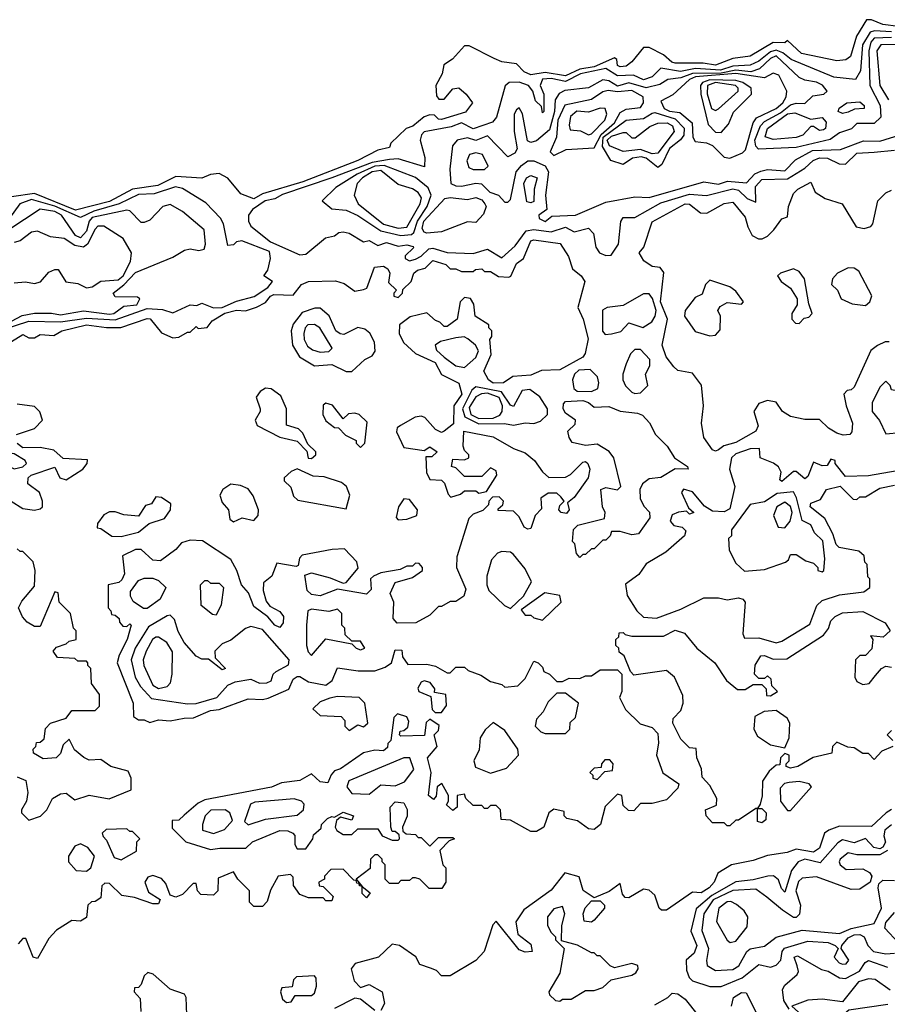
# Model space of a CAD drawing. Extents: x 2889633 to 3052318, y 540750 to 918690.
# Tile 57 of 256: x 3021134 to 3024140, y 565132 to 568542. Entities that reach past the tile are written whole.
import ezdxf

# ---------------------------------------------------------------- set-up
doc = ezdxf.new("R2010")
doc.units = 0

msp = doc.modelspace()

# ---------------------------------------------------------------- linework, layer by layer
at = {"layer": '0CON02XD'}
for points in [[(3024178.9, 568518.9), (3024125, 568526), (3024085, 568542.5), (3024068.3, 568541.7), (3024034.1, 568485.9), (3024013.3, 568415), (3023996.4, 568403.6), (3023965, 568400), (3023842.5, 568425), (3023795, 568470), (3023785, 568462.5), (3023745, 568463.8), (3023665, 568416.7), (3023605, 568408), (3023545, 568384.5), (3023501.7, 568391.7), (3023405, 568391.4), (3023393.3, 568395), (3023365, 568421.2), (3023315, 568446.7), (3023295, 568446.7), (3023255, 568396.7), (3023235, 568382), (3023215, 568378.8), (3023205, 568383.8), (3023202.5, 568405), (3023195, 568410), (3023125, 568379.7), (3023075, 568371.5), (3023025, 568348.2), (3022955, 568360), (3022905, 568351.9), (3022881.4, 568361.4), (3022855, 568390), (3022805, 568396.7), (3022778.3, 568408.3), (3022691.7, 568451.7), (3022675, 568452.5), (3022633.9, 568406.1), (3022603.9, 568386.1), (3022597.5, 568355), (3022576, 568315), (3022578.3, 568278.3), (3022586.7, 568266.7), (3022605, 568266.7), (3022635, 568302.5), (3022655, 568306.2), (3022681.2, 568285), (3022702.5, 568255), (3022678.3, 568221.7), (3022595, 568196.7), (3022585, 568197.5), (3022571.7, 568211.7), (3022555, 568213.3), (3022535, 568206.2), (3022496.1, 568173.9), (3022472.5, 568165), (3022420, 568115), (3022415, 568100), (3022375, 568090), (3022305, 568054.2), (3022115, 567980.5), (3021975, 567939.4), (3021945, 567922.5), (3021899.7, 567939.6), (3021855, 567994), (3021825, 568010), (3021795, 568005.8), (3021765, 567993.3), (3021675, 567999.2), (3021612.4, 567967.6), (3021524.4, 567955.6), (3021445, 567912.2), (3021327.6, 567882.4), (3021185, 567940), (3021105, 567928.8)], [(3024155, 568500.5), (3024095.6, 568504.4), (3024081.1, 568498.9), (3024054.4, 568455), (3024048, 568365), (3024030, 568335), (3023955, 568343.8), (3023806.7, 568405), (3023778.2, 568428.2), (3023755, 568437.3), (3023735, 568431.5), (3023695, 568399.4), (3023665.5, 568384.5), (3023605, 568381.2), (3023562.7, 568367.3), (3023476.2, 568373.8), (3023423.6, 568363.6), (3023355.9, 568374.1), (3023325, 568344), (3023295, 568334.2), (3023260.8, 568350.8), (3023205, 568347.5), (3023165, 568373.8), (3023076.7, 568355), (3023025, 568328.9), (3022975, 568339.2), (3022945, 568336), (3022937.5, 568315), (3022950, 568285), (3022950, 568225), (3022945, 568220), (3022941.7, 568241.7), (3022921.7, 568261.7), (3022912.5, 568295), (3022897.5, 568315), (3022865, 568326.2), (3022830, 568325), (3022816.1, 568313.9), (3022786.2, 568205), (3022772.3, 568187.7), (3022705, 568164), (3022664.3, 568185.7), (3022628.6, 568171.4), (3022535, 568153.8), (3022525.8, 568144.2), (3022521.4, 568125), (3022538, 568065), (3022536.7, 568033.3), (3022445, 568060), (3022415, 568058.1), (3022355, 568047.8), (3022215, 567994.3), (3022045, 567937.1), (3022018.1, 567921.9), (3021984.5, 567915.5), (3021940, 567885), (3021926.7, 567865), (3021926.7, 567845), (3021935, 567827.5), (3022003.3, 567773.3), (3022105, 567727.5), (3022125, 567730), (3022193, 567787), (3022225, 567793.3), (3022240, 567805), (3022255, 567807.5), (3022275, 567803.3), (3022325, 567772.5), (3022345, 567777.5), (3022375, 567760), (3022405, 567771.2), (3022445, 567757.5), (3022475, 567762.5), (3022497, 567757), (3022498.3, 567751.7), (3022470, 567725), (3022470, 567715), (3022485, 567707.5), (3022505, 567713.3)], [(3024155, 568480.5), (3024095, 568478.6), (3024083.1, 568465), (3024076.9, 568435), (3024080, 568315), (3024116, 568245), (3024117.5, 568205), (3024095, 568183.3), (3024035, 568182.5), (3024016.1, 568163.9), (3023975, 568150), (3023942.3, 568127.7), (3023825, 568100), (3023694.2, 568094.2), (3023684.4, 568104.4), (3023681.1, 568125), (3023701.4, 568175), (3023715, 568190), (3023769.7, 568220.3), (3023805, 568247.1), (3023825, 568253.8), (3023855, 568252.5), (3023881.7, 568278.3), (3023920, 568285), (3023932.5, 568295), (3023915.8, 568315.8), (3023895, 568326.2), (3023855, 568332.5), (3023835, 568342.5), (3023755, 568416.9), (3023735, 568408.6), (3023697.5, 568372.5), (3023667.6, 568362.4), (3023615, 568368), (3023565, 568356.8), (3023465, 568356.2), (3023425, 568340.6), (3023380, 568335), (3023351.7, 568318.3), (3023305, 568306.9), (3023245, 568324.3), (3023205, 568312.2), (3023175, 568330.8), (3023155, 568334.2), (3023105, 568306.7), (3023022.7, 568297.3), (3023003, 568287), (3022989.2, 568265), (3022986.9, 568225), (3022969.7, 568160.4), (3022925, 568123.3), (3022905, 568117.5), (3022893, 568123), (3022876.4, 568216.4), (3022865, 568237.5), (3022855, 568230), (3022847.5, 568215), (3022847.5, 568155), (3022857.5, 568095), (3022849.3, 568080.7), (3022825, 568067.5), (3022755, 568140), (3022715, 568124), (3022685, 568133.8), (3022650, 568125), (3022633.9, 568106.1), (3022623.8, 568025), (3022627.5, 567975), (3022645, 567966.7), (3022665, 567966.2), (3022715, 567976.2), (3022733.9, 567973.9), (3022762.5, 567945), (3022792.5, 567935), (3022815, 567910), (3022825, 567910), (3022835, 567920), (3022854.2, 568015.8), (3022872.3, 568037.7), (3022895, 568053.3), (3022915, 568054), (3022955, 568036), (3022966, 568015), (3022956.2, 567935), (3022960, 567885), (3022932.5, 567865), (3022933.6, 567853.6), (3022955, 567843.8)], [(3024305, 568457.5), (3024117.5, 568455), (3024104.3, 568435), (3024114.2, 568315), (3024144, 568265)], [(3023595, 568062.5), (3023638.9, 568081.1), (3023648.7, 568091.3), (3023675.8, 568185), (3023687.1, 568202.9), (3023755, 568234.4), (3023778.6, 568255), (3023790, 568275), (3023792, 568295), (3023765, 568350), (3023745, 568357.5), (3023715, 568340.8), (3023615, 568355.9), (3023475.3, 568344.7), (3023454.3, 568335), (3023397.3, 568282.7), (3023355, 568260), (3023366.7, 568235), (3023385, 568225.8), (3023421.2, 568221.2), (3023463.8, 568185), (3023466.2, 568135), (3023475, 568120), (3023514, 568116), (3023535, 568106.7), (3023575, 568065.8), (3023595, 568062.5)], [(3023565, 568152), (3023589.7, 568180.3), (3023607.7, 568222.3), (3023670, 568285), (3023668, 568305), (3023640, 568325), (3023615, 568331.8), (3023525.8, 568334.2), (3023500, 568325), (3023493.1, 568315), (3023494.4, 568285), (3023519.6, 568179.6), (3023545, 568152.5), (3023565, 568152)], [(3023545, 568227.5), (3023555, 568233.3), (3023623.8, 568295), (3023623.8, 568305), (3023614.3, 568314.3), (3023545.4, 568324.6), (3023517.1, 568315), (3023515.6, 568285.6), (3023531.2, 568235), (3023545, 568227.5)], [(3022985, 568072.5), (3023027.5, 568092.5), (3023125, 568098.8), (3023148.9, 568145), (3023195.3, 568184.7), (3023215, 568221.2), (3023235, 568232), (3023285, 568238.8), (3023296, 568255), (3023294, 568275), (3023255, 568296.9), (3023205, 568292.7), (3023172.7, 568297.3), (3023155, 568292.5), (3023115, 568265.6), (3023023.1, 568246.9), (3022998.9, 568195), (3022994.3, 568135), (3022972.5, 568085), (3022985, 568072.5)], [(3023985, 568217.5), (3023970, 568225), (3023973.6, 568236.4), (3024000, 568255), (3024045, 568257.5), (3024060, 568245), (3024060, 568235), (3024027, 568233), (3024005, 568222.5), (3023985, 568217.5)], [(3023105, 568144.2), (3023115, 568147.5), (3023161.9, 568195), (3023168.6, 568215), (3023162.5, 568235), (3023145, 568235.7), (3023105, 568222.2), (3023065, 568225.4), (3023042.7, 568207.3), (3023037.5, 568177.5), (3023040.8, 568160.8), (3023077, 568157), (3023105, 568144.2)], [(3023345, 568030), (3023305, 568063.1), (3023287.8, 568067.8), (3023257.4, 568062.6), (3023225, 568041.2), (3023182.5, 568055), (3023153.1, 568103.1), (3023156.2, 568135), (3023235, 568194), (3023295, 568200), (3023325, 568218.8), (3023335, 568221.2), (3023405, 568198.9), (3023436.4, 568166.4), (3023435, 568142.5), (3023424.2, 568125.8), (3023385, 568095.8), (3023359.4, 568040.6), (3023345, 568030)], [(3023745, 568128), (3023716.7, 568136.7), (3023725, 568166), (3023795, 568216.9), (3023820.3, 568220.4), (3023875, 568197.5), (3023915, 568203.3), (3023928, 568188), (3023926.2, 568165), (3023919.5, 568160.5), (3023905, 568158.8), (3023885, 568172.5), (3023875, 568172.5), (3023847.8, 568142.2), (3023825, 568134.4), (3023745, 568128)], [(3023325, 568078), (3023285, 568092.5), (3023225, 568086), (3023178, 568105), (3023169.4, 568125), (3023185, 568138.9), (3023225, 568152), (3023235, 568151.2), (3023255, 568133.8), (3023266.4, 568133.6), (3023317, 568173), (3023345, 568184.2), (3023377.5, 568185), (3023396, 568175), (3023402, 568155), (3023345, 568080), (3023325, 568078)], [(3022955, 567843.8), (3022978.3, 567861.7), (3023060, 567865), (3023165, 567910), (3023265, 567928.8), (3023315, 567926.2), (3023505, 567981.2), (3023555, 567972.2), (3023587.1, 567982.9), (3023652.9, 567977.1), (3023681.8, 568008.2), (3023701.7, 568018.3), (3023725, 568024), (3023785, 568019.2), (3023822.5, 568057.5), (3023880.7, 568089.3), (3023977.7, 568092.3), (3024057.7, 568122.3), (3024115, 568122), (3024185, 568143.8)], [(3022505, 567713.3), (3022525, 567723.3), (3022551.2, 567748.8), (3022565, 567751.2), (3022615, 567736.2), (3022705, 567732), (3022755, 567747.5), (3022805, 567717.5), (3022850.9, 567759.1), (3022888.7, 567811.3), (3022915, 567815.6), (3022975, 567807.5), (3023025, 567823.3), (3023055, 567807.5), (3023105, 567820), (3023121.7, 567801.7), (3023130, 567755), (3023142.5, 567735), (3023165, 567726.2), (3023183.3, 567726.7), (3023208.8, 567765), (3023217, 567843), (3023225, 567857.5), (3023265, 567856.7), (3023355, 567907.5), (3023455, 567938.6), (3023513.6, 567933.6), (3023605, 567957.1), (3023625, 567952), (3023655, 567923.3), (3023685, 567910), (3023684, 567965), (3023705, 567989.2), (3023795, 567990.8), (3023855, 568028), (3023883.8, 568055), (3023905, 568064.2), (3023932.7, 568062.7), (3023973, 568043), (3023995, 568042.5), (3024035, 568080), (3024095, 568083.8), (3024165, 568090)], [(3022745, 568023.3), (3022756.7, 568035), (3022737.5, 568075), (3022715, 568081.2), (3022692.5, 568075), (3022683.6, 568053.6), (3022690.7, 568030.7), (3022705, 568023.8), (3022745, 568023.3)], [(3022455, 567794.4), (3022491.4, 567798.6), (3022500, 567805), (3022512.5, 567845), (3022545.6, 567895), (3022560, 567935), (3022549.7, 567959.6), (3022505, 567996), (3022396.9, 568036.9), (3022365, 568034.6), (3022302.9, 568007.1), (3022229.3, 567960.7), (3022182.5, 567915), (3022215, 567887.5), (3022265, 567882.5), (3022305, 567863.8), (3022385, 567810.8), (3022455, 567794.4)], [(3022445, 567820), (3022475, 567824.3), (3022522, 567905), (3022525.8, 567925), (3022515, 567943.3), (3022495, 567956.2), (3022445, 567972), (3022385, 568020), (3022355, 568015.4), (3022321.2, 567995), (3022303.8, 567975), (3022293.3, 567935), (3022306.7, 567905), (3022395, 567834.3), (3022445, 567820)], [(3022905, 567907.5), (3022891.7, 567911.7), (3022881.2, 567975), (3022890, 567995), (3022905, 568003.3), (3022926.7, 567995), (3022916.2, 567955), (3022915, 567912.5), (3022905, 567907.5)], [(3023555, 567052.5), (3023545, 567047.5), (3023535, 567052.5), (3023504, 567095), (3023496.7, 567145), (3023503.3, 567205), (3023496.1, 567276.1), (3023465, 567317.5), (3023415, 567326.7), (3023400.5, 567340.5), (3023374.1, 567374.1), (3023360, 567415), (3023378.8, 567505), (3023354.4, 567565.6), (3023366.4, 567666.4), (3023353.6, 567683.6), (3023325, 567687.5), (3023297, 567707), (3023280, 567735), (3023296.7, 567755), (3023325, 567842.5), (3023440, 567905), (3023455, 567903.3), (3023493, 567873), (3023515, 567872.5), (3023575, 567906.2), (3023605, 567910), (3023648.3, 567858.3), (3023656.7, 567825), (3023672.5, 567795), (3023693.6, 567783.6), (3023706.4, 567783.6), (3023725, 567792.5), (3023747.5, 567815), (3023775, 567852.5), (3023795, 567860), (3023797.5, 567895), (3023815, 567940), (3023830, 567955), (3023875, 567980), (3023890, 567945), (3023925, 567923.3), (3023984.1, 567904.1), (3024032.5, 567825), (3024060.7, 567819.3), (3024083.6, 567826.4), (3024090, 567835), (3024107.5, 567915), (3024135, 567942.5), (3024155, 567952.5)], [(3021019.2, 567450.8), (3021165, 567497.8), (3021275, 567495.5), (3021365, 567509.1), (3021465, 567502.2), (3021575, 567542.2), (3021628.1, 567538.1), (3021665, 567526.7), (3021725, 567554.2), (3021747.7, 567552.3), (3021765, 567560), (3021805, 567544), (3021835, 567545.6), (3021885, 567567.5), (3021946.8, 567583.2), (3021993.3, 567615), (3022010, 567635), (3021980, 567655), (3021993.3, 567675), (3022003.3, 567715), (3022000, 567740), (3021903, 567777), (3021885, 567772.5), (3021875, 567762.5), (3021855, 567760), (3021840, 567835), (3021830, 567855), (3021778.3, 567908.3), (3021697.7, 567957.7), (3021673.8, 567963.8), (3021600.3, 567939.6), (3021545, 567936.7), (3021478, 567905), (3021390.5, 567879.5), (3021345, 567857.5), (3021255, 567896.5), (3021175, 567919.5), (3021133.8, 567905), (3021098, 567855)], [(3022545, 567803.3), (3022535, 567806.7), (3022528.8, 567818.8), (3022534.4, 567845), (3022607, 567923), (3022625, 567927.1), (3022685, 567920), (3022715, 567926.2), (3022735, 567918), (3022746.2, 567905), (3022750, 567895), (3022741.2, 567868.8), (3022715, 567840), (3022685, 567842), (3022595, 567808), (3022545, 567803.3)], [(3021105, 567498.6), (3021142.7, 567517.3), (3021185, 567526.2), (3021243.6, 567526.4), (3021275, 567520), (3021355, 567534.2), (3021445, 567521.9), (3021460, 567525), (3021495, 567550), (3021540, 567555), (3021550, 567575), (3021541.7, 567581.7), (3021465, 567582.5), (3021457.5, 567595), (3021495, 567623.8), (3021535, 567666.2), (3021665, 567720), (3021705, 567743.8), (3021725, 567748.8), (3021755, 567743.3), (3021773, 567747), (3021777.5, 567765), (3021772.5, 567815), (3021698.3, 567878.3), (3021655, 567902.5), (3021630, 567895), (3021585, 567847.5), (3021565, 567840), (3021555, 567840), (3021515, 567880), (3021505, 567882.5), (3021385, 567856.9), (3021374.4, 567845), (3021365, 567810), (3021345, 567786.7), (3021326.7, 567795), (3021278.8, 567865), (3021255, 567877.5), (3021205, 567886), (3021095.7, 567814.3)], [(3021115, 567631.2), (3021153.9, 567633.9), (3021185, 567628.8), (3021205.9, 567634.1), (3021235, 567667.5), (3021255, 567677.5), (3021266.7, 567676.7), (3021293.9, 567633.9), (3021335, 567628.8), (3021365, 567613.3), (3021385, 567616.7), (3021415, 567636.7), (3021475, 567641.4), (3021492.5, 567655), (3021518, 567705), (3021521.2, 567735), (3021492.5, 567785), (3021425, 567826.7), (3021405, 567826.7), (3021395, 567816.7), (3021369.2, 567765), (3021355, 567754.2), (3021325, 567760), (3021287.5, 567785), (3021240.7, 567790.7), (3021195, 567810), (3021175, 567806.7), (3021135, 567776.7), (3021115, 567771.2)], [(3021065, 567403.3), (3021145, 567452.5), (3021165, 567440), (3021185, 567440), (3021205, 567452.5), (3021251.7, 567448.3), (3021280, 567465), (3021365, 567485.7), (3021435, 567475.8), (3021484.1, 567475.9), (3021575, 567507.5), (3021586.4, 567506.4), (3021625, 567457.5), (3021665, 567440), (3021685, 567442.5), (3021715, 567460), (3021725, 567460), (3021745, 567480), (3021752.5, 567472.5), (3021783.6, 567476.4), (3021800.9, 567499.1), (3021844.5, 567525.5), (3021885, 567535.7), (3021916.1, 567533.9), (3021953.9, 567546.1), (3021985, 567563.3), (3022003.3, 567585), (3022015, 567590), (3022081.7, 567588.3), (3022110, 567625), (3022135, 567635.8), (3022227.7, 567637.7), (3022258.3, 567628.3), (3022295, 567602.5), (3022325, 567607.5), (3022337, 567613), (3022363.3, 567685), (3022395, 567688.8), (3022409.5, 567679.5), (3022416.7, 567665), (3022411.7, 567631.7), (3022440, 567605), (3022430, 567595), (3022430, 567585), (3022445, 567580), (3022460, 567595), (3022461.7, 567608.3), (3022490, 567635), (3022500, 567665), (3022512.5, 567675), (3022538.3, 567681.7), (3022565, 567708.8), (3022610, 567695), (3022625, 567680), (3022645, 567680), (3022665, 567670), (3022705, 567670), (3022713, 567677), (3022735, 567680), (3022745, 567670), (3022765, 567670), (3022793, 567653), (3022829.3, 567650.7), (3022836.2, 567653.8), (3022855, 567697.5), (3022880, 567715), (3022905, 567776.7), (3022915, 567780), (3023006.8, 567766.8), (3023035, 567722.5), (3023049.5, 567679.5), (3023080, 567655), (3023092.5, 567635), (3023067.5, 567545), (3023086.2, 567505), (3023103.6, 567436.4), (3023093.9, 567386.1), (3023085, 567373.3), (3023005, 567330), (3022942.4, 567327.6), (3022905, 567311.2), (3022843, 567307), (3022810, 567285), (3022775, 567282.9), (3022758.8, 567295), (3022742.5, 567325), (3022767.7, 567382.3), (3022762.5, 567435), (3022770, 567445), (3022770, 567465), (3022760, 567475), (3022760, 567485), (3022712.5, 567515), (3022707, 567557), (3022696.4, 567576.4)], [(3023835, 567490), (3023851.7, 567508.3), (3023868.3, 567511.7), (3023880, 567525), (3023868.3, 567558.3), (3023853.8, 567645), (3023835, 567670), (3023815, 567680), (3023770, 567665), (3023760, 567655), (3023772.5, 567635), (3023805, 567612.5), (3023827.5, 567575), (3023827.5, 567555), (3023810, 567525), (3023810, 567505), (3023821.7, 567491.7), (3023835, 567490)], [(3024065, 567552.5), (3024080, 567565), (3024086.4, 567586.4), (3024041.7, 567671.7), (3024025, 567681.2), (3024005, 567683.3), (3023967.5, 567665), (3023950, 567645), (3023947.5, 567625), (3023967.5, 567605), (3023980, 567575), (3024018.3, 567558.3), (3024065, 567552.5)], [(3023525, 567447.5), (3023545, 567450), (3023561.7, 567468.3), (3023562.5, 567515), (3023552.5, 567535), (3023560.7, 567549.3), (3023585, 567562.5), (3023635, 567557.5), (3023642.5, 567565), (3023615, 567602.5), (3023595, 567616.7), (3023525, 567640), (3023510, 567625), (3023498.3, 567591.7), (3023475, 567580), (3023440, 567535), (3023437.5, 567515), (3023475, 567462.5), (3023525, 567447.5)], [(3022696.4, 567576.4), (3022675, 567580), (3022660, 567565), (3022650, 567505), (3022615, 567480), (3022605, 567480), (3022590, 567495), (3022575, 567500), (3022545, 567526.7), (3022486.4, 567513.6), (3022450, 567485), (3022449.2, 567455), (3022464.3, 567424.3), (3022505, 567386.2), (3022573.3, 567355), (3022595, 567313.3), (3022655, 567283.3), (3022665.8, 567245), (3022638, 567205), (3022637.5, 567142.5), (3022605, 567117.5), (3022595, 567112.5), (3022575, 567122.5), (3022537.5, 567165), (3022525, 567168.8), (3022504.1, 567165.9), (3022453, 567137), (3022441.7, 567128.3), (3022440, 567115), (3022465, 567060), (3022535, 567050), (3022555, 567062.5), (3022580, 567045), (3022561.7, 567028.3), (3022541.7, 567028.3), (3022543.6, 566973.6), (3022555, 566950), (3022595, 566947.5), (3022606.4, 566936.4), (3022618.3, 566898.3), (3022628.3, 566888.3), (3022661.7, 566898.3), (3022675, 566910), (3022715, 566910), (3022725, 566902.5), (3022751.7, 566908.3), (3022787.5, 566965), (3022785, 566980), (3022765, 566990), (3022735, 566960), (3022675, 566960), (3022645, 566990), (3022630, 566995), (3022635, 567020), (3022675, 567017.5), (3022690, 567025), (3022690, 567035), (3022675, 567050), (3022670, 567065), (3022672.5, 567117.5), (3022775, 567097.5), (3022845, 567056.7), (3022885, 567042.5), (3022917.5, 567015), (3022945, 566976.7), (3022967, 566957), (3023025, 566957.5), (3023043, 566967), (3023085, 567010), (3023095, 567012.5), (3023102.5, 567005), (3023110, 566985), (3023103.3, 566955), (3023055, 566887.5), (3023031.7, 566868.3), (3023037.5, 566845), (3023028.3, 566831.7), (3023010, 566835), (3023002.5, 566845), (3023005, 566860), (3023020, 566875), (3023009.3, 566889.3), (3022995, 566902.5), (3022965, 566902.5), (3022940, 566885), (3022941.7, 566848.3), (3022920, 566825), (3022905, 566780), (3022895, 566777.5), (3022882.5, 566785), (3022865, 566820), (3022845, 566840), (3022791.7, 566841.7), (3022791.7, 566848.3), (3022808.3, 566861.7), (3022810, 566875), (3022795, 566890), (3022771.7, 566888.3), (3022760, 566875), (3022758.3, 566861.7), (3022738.3, 566841.7), (3022705, 566830), (3022690, 566815), (3022648.3, 566681.7), (3022647.5, 566645), (3022679.3, 566569.3), (3022672.5, 566545), (3022645, 566527.5), (3022625, 566527.5), (3022595, 566510), (3022585, 566510), (3022555, 566480), (3022507, 566453), (3022441.7, 566451.7), (3022428.3, 566468.3), (3022430, 566525), (3022417.5, 566555), (3022435, 566592.5), (3022495, 566610), (3022530, 566635), (3022530, 566645), (3022518.3, 566658.3), (3022505, 566660), (3022495, 566650), (3022475, 566650), (3022451.7, 566638.3), (3022385, 566626.7), (3022360, 566615), (3022350, 566605), (3022351.7, 566568.3), (3022335, 566552.5), (3022235, 566570), (3022175, 566546.2), (3022145, 566551.2), (3022130, 566565), (3022121.7, 566618.3), (3022145, 566626.7), (3022209.2, 566609.2), (3022255, 566590), (3022265, 566592.5), (3022307, 566643), (3022302.5, 566665), (3022259.3, 566709.3), (3022217, 566707), (3022113, 566687), (3022103, 566677), (3022098.3, 566651.7), (3022091.7, 566648.3), (3022025, 566660), (3022007.5, 566615), (3021978.3, 566591.7), (3021977.5, 566565), (3021988.3, 566528.3), (3022000.7, 566510.7), (3022035, 566492.5), (3022047.5, 566475), (3022046.4, 566453.6), (3022035, 566437.5), (3022017.5, 566445), (3021993.9, 566473.9), (3021945, 566510), (3021927, 566557), (3021902.5, 566585), (3021886.7, 566635), (3021865, 566672.5), (3021767, 566737), (3021725, 566740), (3021695, 566730), (3021675, 566706.7), (3021621.7, 566668.3), (3021595, 566670), (3021555, 566707.5), (3021535, 566707.5), (3021490, 566685), (3021497, 566623), (3021488.3, 566601.7), (3021477.5, 566592.5), (3021440, 566585), (3021440, 566505), (3021450, 566495), (3021451.7, 566481.7), (3021465, 566480), (3021478.3, 566468.3), (3021480, 566455), (3021491.7, 566441.7), (3021505, 566440), (3021515, 566450), (3021520, 566445), (3021506.7, 566395), (3021478.3, 566341.7), (3021471.2, 566315), (3021526.7, 566175), (3021528.3, 566128.3), (3021545, 566117.5), (3021565, 566117.5), (3021585, 566107.5), (3021615, 566116.7), (3021655, 566113.3), (3021703.3, 566123.3), (3021736.4, 566123.6), (3021795, 566150), (3021825, 566152.5), (3021925, 566190), (3021975, 566187.5), (3021995, 566192.5), (3022066.1, 566223.9), (3022081.7, 566258.3), (3022095, 566266.7), (3022105, 566266.7), (3022135, 566248.8), (3022195, 566237.5), (3022216.1, 566253.9), (3022235, 566297.5), (3022307, 566287), (3022365, 566286.7), (3022400.7, 566299.3), (3022422.5, 566315), (3022435, 566360), (3022458.3, 566358.3), (3022460, 566335), (3022478.3, 566308.3), (3022545, 566310), (3022575, 566302.5), (3022615, 566280), (3022625, 566280), (3022645, 566300), (3022675, 566300), (3022688.3, 566288.3), (3022731.7, 566271.7), (3022765, 566250), (3022805, 566240), (3022815, 566230), (3022860, 566235), (3022885, 566260), (3022915, 566320), (3022930, 566315), (3022945, 566300), (3022950, 566285), (3022970, 566275), (3022995, 566250), (3023015, 566250), (3023038.3, 566261.7), (3023075, 566260), (3023095, 566270), (3023115, 566270), (3023145, 566290), (3023205, 566290), (3023220, 566275), (3023220, 566215), (3023212.5, 566195), (3023233, 566153), (3023283.6, 566103.6), (3023325, 566090), (3023345, 566070), (3023347, 566037), (3023340, 565995), (3023363, 565933), (3023417.5, 565895), (3023415, 565880), (3023375, 565840), (3023325, 565827.5), (3023285, 565827.5), (3023261.7, 565801.7), (3023243, 565803), (3023225, 565820), (3023220, 565855), (3023205, 565860), (3023163, 565817), (3023146.7, 565755), (3023125, 565737.5), (3023105, 565740), (3023067, 565767), (3023030, 565775), (3023020, 565785), (3023020, 565800), (3022985, 565807.5), (3022967.5, 565795), (3022950, 565745), (3022925, 565730), (3022905, 565730), (3022835, 565770), (3022801.7, 565771.7), (3022800, 565805), (3022785, 565820), (3022765, 565820), (3022755, 565810), (3022745, 565810), (3022735, 565820), (3022705, 565820), (3022680, 565845), (3022675, 565860), (3022650, 565855), (3022650, 565815), (3022635, 565802.5), (3022613, 565823), (3022620, 565835), (3022620, 565855), (3022597, 565897), (3022580, 565885), (3022577, 565853), (3022568.3, 565841.7), (3022550, 565855), (3022560, 565935), (3022547.5, 565985), (3022580, 566025), (3022570, 566065), (3022585, 566080), (3022587, 566097), (3022555, 566120), (3022542.5, 566107.5), (3022537, 566063), (3022455, 566060), (3022450, 566065), (3022451.7, 566078.3), (3022465, 566080), (3022478.3, 566091.7), (3022481.7, 566111.7), (3022475, 566127.5), (3022442.5, 566137.5), (3022430, 566125), (3022420, 566045), (3022410, 566035), (3022408.3, 566021.7), (3022395, 566010), (3022365, 566012.5), (3022325, 566002.5), (3022245, 565947.5), (3022225, 565940), (3022213, 565927), (3022201.7, 565898.3), (3022175, 565902.5), (3022145, 565930), (3022105, 565907.5), (3022040.7, 565899.3), (3022006.1, 565883.9), (3021775, 565840), (3021751.7, 565828.3), (3021703.3, 565786.7), (3021685, 565770), (3021661.7, 565768.3), (3021661.7, 565741.7), (3021710, 565695), (3021795, 565667.5), (3021827, 565673), (3021917, 565673), (3021940, 565695), (3022035, 565733.3), (3022063, 565733), (3022080, 565725), (3022087, 565717), (3022087.5, 565685), (3022095, 565670), (3022125, 565670), (3022150, 565705), (3022151.7, 565718.3), (3022178.3, 565741.7), (3022180, 565755), (3022200, 565775), (3022215, 565782.5), (3022225, 565780), (3022255, 565796.7), (3022290, 565785), (3022285, 565770), (3022245, 565780), (3022231.7, 565768.3), (3022227.5, 565745), (3022233.3, 565733.3), (3022255, 565720), (3022285, 565720), (3022305, 565740), (3022375, 565740), (3022390, 565715), (3022425, 565700), (3022445, 565700), (3022450, 565705), (3022448.3, 565718.3), (3022435, 565730), (3022425, 565730), (3022420, 565745), (3022417.5, 565815), (3022435, 565832.5), (3022465, 565830), (3022476.4, 565806.4), (3022477, 565783), (3022460, 565745), (3022461.7, 565731.7), (3022472.5, 565722.5), (3022505, 565720), (3022515, 565710), (3022525, 565710), (3022555, 565680), (3022585, 565710), (3022635, 565710), (3022640, 565705), (3022621.7, 565698.3), (3022590, 565665), (3022600, 565615), (3022610, 565605), (3022610, 565555), (3022597, 565533), (3022553, 565533), (3022520, 565565), (3022505, 565570), (3022495, 565570), (3022485, 565560), (3022455, 565560), (3022445, 565550), (3022415, 565550), (3022400, 565565), (3022400, 565615), (3022390, 565625), (3022390, 565635), (3022375, 565650), (3022365, 565650), (3022350, 565635), (3022348.3, 565601.7), (3022300, 565565), (3022320, 565540), (3022348.3, 565518.3), (3022335, 565500), (3022320, 565515), (3022320, 565540), (3022311.7, 565541.7), (3022310, 565550), (3022301.7, 565551.7), (3022300, 565560), (3022291.7, 565561.7), (3022255, 565600), (3022211.7, 565598.3), (3022190, 565575), (3022190, 565565), (3022170, 565555), (3022171.7, 565541.7), (3022185, 565540), (3022220, 565505), (3022215, 565490), (3022195, 565490), (3022185, 565500), (3022135, 565500), (3022105, 565512.5), (3022083, 565543), (3022081.7, 565571.7), (3022071.7, 565581.7), (3022030, 565575), (3022003, 565527), (3021991.7, 565488.3), (3021975, 565470), (3021945, 565470), (3021930, 565485), (3021930, 565525), (3021890, 565565), (3021875, 565590), (3021821.7, 565568.3), (3021820, 565525), (3021805, 565510), (3021761.7, 565511.7), (3021750, 565525), (3021745, 565550), (3021735, 565550), (3021698.3, 565511.7), (3021675, 565502.5), (3021655, 565510), (3021640.7, 565550.7), (3021625, 565567.5), (3021595, 565577.5), (3021577.5, 565572.5), (3021567.5, 565555), (3021580.7, 565520.7), (3021620, 565495), (3021615, 565480), (3021595, 565480), (3021531.7, 565501.7), (3021488.3, 565508.3), (3021445, 565550), (3021428.3, 565551.7), (3021418.3, 565541.7), (3021415, 565500), (3021395, 565487.5), (3021383, 565487), (3021370, 565475), (3021365, 565432.5), (3021345, 565420), (3021315, 565422.5), (3021261.7, 565388.3), (3021235, 565360), (3021195, 565290), (3021180, 565295), (3021155, 565360), (3021145, 565360), (3021128.3, 565341.7)], [(3023162.5, 567452.5), (3023185, 567453.8), (3023217.5, 567462.5), (3023245, 567492.5), (3023293.6, 567476.4), (3023323.9, 567496.1), (3023336.2, 567515), (3023339.4, 567535), (3023326.6, 567576.6), (3023315, 567593.3), (3023295, 567593.3), (3023225, 567552), (3023170, 567545), (3023153.6, 567536.4), (3023153, 567463), (3023162.5, 567452.5)], [(3022285, 567323.3), (3022330, 567365), (3022355, 567377.5), (3022365.9, 567394.1), (3022363.8, 567425), (3022346.9, 567456.9), (3022330, 567470), (3022305, 567476.2), (3022257.5, 567452.5), (3022244.1, 567454.1), (3022228.8, 567465), (3022206.1, 567516.1), (3022175, 567543.3), (3022157, 567543), (3022112.3, 567527.7), (3022081.7, 567488.3), (3022074, 567465), (3022078.8, 567415), (3022103.3, 567375), (3022155, 567343.3), (3022215, 567348), (3022265, 567324), (3022285, 567323.3)], [(3022175, 567391.2), (3022205, 567393.3), (3022216.7, 567405), (3022173.3, 567475), (3022155, 567486.7), (3022132.5, 567485), (3022123.3, 567475), (3022118.8, 567455), (3022120, 567435), (3022131.2, 567411.2), (3022148.3, 567398.3), (3022175, 567391.2)], [(3022675, 567337.5), (3022715, 567372.5), (3022723.3, 567395), (3022713.3, 567415), (3022687.3, 567437.3), (3022673.6, 567443.6), (3022645, 567440.8), (3022592.2, 567427.8), (3022573.3, 567415), (3022577.7, 567397.7), (3022605, 567373.8), (3022645, 567343.8), (3022675, 567337.5)], [(3023265, 567247.5), (3023285, 567250), (3023310, 567275), (3023302.5, 567315), (3023317, 567343), (3023317.5, 567365), (3023285, 567400), (3023265, 567400), (3023250, 567385), (3023235, 567350), (3023223.3, 567315), (3023223.3, 567295), (3023233.6, 567273.6), (3023255, 567252.5), (3023265, 567247.5)], [(3024147, 567427), (3024133, 567427), (3024106.7, 567413.3), (3024083, 567397), (3024025, 567270), (3024015, 567260), (3024001.7, 567258.3), (3023990, 567245), (3023997.5, 567205), (3024020, 567145), (3024017.5, 567115), (3024010, 567105), (3023987, 567103), (3023965, 567110), (3023937, 567127), (3023905, 567157.5), (3023855, 567157.5), (3023805, 567167.5), (3023777.5, 567185), (3023755, 567217.5), (3023725, 567223.3), (3023695, 567212.5), (3023677.5, 567185), (3023692.5, 567135), (3023685, 567117.5), (3023615, 567078), (3023574.2, 567065.8), (3023555, 567052.5)], [(3023115, 567254), (3023136.7, 567265), (3023141.2, 567285), (3023136.2, 567305), (3023110.5, 567330.5), (3023071.7, 567328.3), (3023056.7, 567315), (3023050, 567295), (3023053.8, 567265), (3023066, 567256), (3023115, 567254)], [(3022145, 567022.5), (3022160, 567035), (3022160, 567045), (3022131.7, 567071.7), (3022115, 567110), (3022100, 567125), (3022058.3, 567138.3), (3022058, 567195), (3022039.1, 567239.1), (3022005, 567264.3), (3021985, 567265.8), (3021966.7, 567255), (3021953.8, 567235), (3021967.5, 567195), (3021967.5, 567185), (3021950, 567155), (3021957, 567137), (3022035, 567096.7), (3022095, 567082.5), (3022128.3, 567048.3), (3022133.6, 567023.6), (3022145, 567022.5)], [(3022845, 567138), (3022885, 567146), (3022915, 567144), (3022938.3, 567151.7), (3022962.5, 567175), (3022963.3, 567195), (3022936.4, 567236.4), (3022901.7, 567261.7), (3022875, 567257.5), (3022845, 567202.5), (3022835, 567207.5), (3022803, 567253), (3022715, 567271.2), (3022700.9, 567259.1), (3022668.1, 567195), (3022676.4, 567166.4), (3022725, 567142.2), (3022814.1, 567144.1), (3022845, 567138)], [(3024135, 567107.5), (3024185, 567112.5), (3024245, 567130), (3024275, 567130), (3024298.3, 567141.7), (3024311.7, 567158.3), (3024310, 567195), (3024297.5, 567225), (3024286.1, 567236.1), (3024155, 567260), (3024150, 567275), (3024135, 567290), (3024115, 567270), (3024087.5, 567215), (3024087.5, 567185), (3024113.6, 567153.6), (3024135, 567107.5)], [(3022725, 567160.9), (3022775, 567162.7), (3022797.3, 567172.7), (3022805.7, 567185), (3022806.7, 567205), (3022795, 567234.2), (3022755, 567248.2), (3022733.8, 567246.2), (3022713.9, 567236.1), (3022691.4, 567198.6), (3022697.1, 567175), (3022725, 567160.9)], [(3023075, 566680), (3023063, 566693), (3023057, 566727), (3023050, 566735), (3023053, 566777), (3023068.3, 566791.7), (3023160, 566815), (3023162.5, 566835), (3023153.3, 566855), (3023147.5, 566915), (3023165, 566922.5), (3023205, 566913.3), (3023216.7, 566925), (3023192.5, 567025), (3023176.4, 567046.4), (3023135, 567072.5), (3023095, 567067.5), (3023048.3, 567078.3), (3023037.5, 567095), (3023033, 567117), (3023058.3, 567141.7), (3023060, 567155), (3023025, 567180), (3023017.5, 567195), (3023018.3, 567211.7), (3023025, 567220), (3023085, 567223.3), (3023105, 567216.7), (3023125, 567200), (3023175, 567202.5), (3023215, 567186.7), (3023275, 567180), (3023292.3, 567172.3), (3023315.8, 567145.8), (3023337.5, 567105), (3023377.5, 567065), (3023402.5, 567025), (3023447.5, 566995), (3023450, 566985), (3023405, 566986.7), (3023355, 566956.7), (3023315, 566952.5), (3023292.5, 566935), (3023283.3, 566915), (3023283.6, 566883.6), (3023297, 566857), (3023316.7, 566836.7), (3023317, 566817), (3023278.3, 566761.7), (3023255, 566757.5), (3023215, 566770), (3023185, 566770), (3023180, 566755), (3023165, 566740), (3023155, 566740), (3023125, 566710), (3023115, 566710), (3023095, 566690), (3023085, 566690), (3023075, 566680)], [(3021122.5, 567105), (3021185, 567126.2), (3021212.5, 567155), (3021203.6, 567183.6), (3021185, 567202.5), (3021125, 567211.2)], [(3022315, 567060), (3022330, 567075), (3022338.3, 567148.3), (3022310, 567175), (3022295, 567180), (3022273, 567177), (3022255, 567160), (3022217.3, 567207.3), (3022195, 567213.8), (3022185, 567206.7), (3022184, 567175), (3022195, 567152.5), (3022225, 567130), (3022238.3, 567128.3), (3022263, 567103), (3022300, 567085), (3022300, 567075), (3022315, 567060)], [(3021185, 566843.8), (3021205, 566847.5), (3021212.5, 566855), (3021213.3, 566875), (3021202.5, 566905), (3021162.5, 566935), (3021163.3, 566955), (3021173.3, 566965), (3021255, 566992.5), (3021273.3, 566955), (3021295, 566948.8), (3021352.5, 566985), (3021367.5, 567005), (3021368.3, 567018.3), (3021285, 567022.5), (3021251.7, 567051.7), (3021205, 567060), (3021145, 567058.8), (3021125, 567073.8)], [(3024175, 566980), (3024075, 566962.5), (3023995, 566960), (3023960, 567005), (3023960, 567015), (3023945, 567020), (3023931.7, 566998.3), (3023915, 566997.5), (3023885, 567010), (3023865, 566960), (3023855, 566952.5), (3023825, 566977.5), (3023815, 566977.5), (3023775, 566942.5), (3023768.3, 566948.3), (3023772.5, 566975), (3023763, 566993), (3023746.2, 567006.2), (3023700, 567025), (3023697, 567057), (3023665, 567056.2), (3023615, 567038.8), (3023600, 567025), (3023593.8, 566985), (3023612.5, 566925), (3023595, 566847.5), (3023575, 566837.5), (3023535, 566840), (3023507, 566857), (3023465, 566906.7), (3023433.6, 566916.4), (3023427.5, 566905), (3023451.7, 566851.7), (3023470, 566835), (3023455, 566830), (3023445, 566840), (3023417, 566837), (3023395, 566826.7), (3023387.5, 566805), (3023400.7, 566790.7), (3023430, 566785), (3023441.7, 566771.7), (3023437.5, 566755), (3023372.3, 566697.7), (3023305, 566657.5), (3023279.3, 566620.7), (3023233, 566587), (3023238.3, 566548.3), (3023272.5, 566495), (3023295, 566473.3), (3023340.7, 566469.3), (3023425, 566500), (3023505, 566540), (3023555, 566540), (3023585, 566532.5), (3023625, 566540), (3023640, 566535), (3023647.5, 566525), (3023640, 566415), (3023645, 566400), (3023695, 566401.2), (3023755, 566383.8)], [(3021115, 566986.2), (3021145, 566993.8), (3021157.5, 567005), (3021152.5, 567015), (3021115, 567038), (3021087, 567043), (3021072.5, 567035), (3021073.3, 567015), (3021095, 566996.2), (3021115, 566986.2)], [(3022265, 566847.5), (3022278, 566895), (3022265.7, 566925.7), (3022249.5, 566939.5), (3022189.3, 566959.3), (3022150.7, 566960.7), (3022095, 566986.7), (3022075, 566977.5), (3022050, 566955), (3022050, 566945), (3022073.6, 566923.6), (3022082.5, 566892.5), (3022097.5, 566877.5), (3022265, 566847.5)], [(3021875, 566802.5), (3021905, 566816.7), (3021945, 566807.5), (3021960, 566825), (3021961.2, 566845), (3021942.7, 566892.7), (3021925, 566917.5), (3021899.3, 566929.3), (3021865, 566933.3), (3021837.5, 566915), (3021827.5, 566895), (3021835, 566870), (3021857.5, 566845), (3021861.7, 566811.7), (3021875, 566802.5)], [(3023755, 566383.8), (3023775, 566390), (3023871.7, 566448.3), (3023896.4, 566513.6), (3023915, 566530), (3023975, 566550), (3024059.3, 566560.7), (3024080, 566575), (3024080, 566605), (3024073, 566613), (3024070, 566655), (3024063, 566663), (3024060, 566685), (3024041.7, 566701.7), (3023973.6, 566713.6), (3023963.3, 566725), (3023951.7, 566761.7), (3023923.3, 566815), (3023872.5, 566855), (3023875, 566867.5), (3023909.3, 566880.7), (3023930, 566915), (3023977, 566927), (3024021.7, 566881.7), (3024035, 566880), (3024045, 566890), (3024065, 566890), (3024115, 566920), (3024165, 566930)], [(3021485, 566752.5), (3021545, 566767.5), (3021583, 566797), (3021635.8, 566814.2), (3021656.7, 566845), (3021657.5, 566865), (3021625, 566887.5), (3021605, 566890), (3021590, 566865), (3021570, 566860), (3021545, 566822.5), (3021495, 566826.7), (3021465, 566837.5), (3021445, 566837.5), (3021425, 566827.5), (3021403, 566797), (3021401.7, 566781.7), (3021415, 566780), (3021453, 566753), (3021485, 566752.5)], [(3022445, 566810), (3022475, 566812.5), (3022510, 566825), (3022512.5, 566845), (3022485, 566880), (3022465, 566882.5), (3022446.7, 566855), (3022438.3, 566818.3), (3022445, 566810)], [(3023915, 566630), (3023920, 566635), (3023923.3, 566675), (3023917.3, 566737.3), (3023887.5, 566765), (3023875, 566792.5), (3023845, 566807.5), (3023826.2, 566886.2), (3023815, 566906.7), (3023758.8, 566901.2), (3023715, 566872.5), (3023665, 566862.5), (3023600, 566775), (3023600, 566755), (3023590, 566745), (3023592.5, 566705), (3023615, 566660), (3023645, 566632.5), (3023715, 566637.5), (3023787, 566663), (3023798.3, 566671.7), (3023805, 566690), (3023825, 566690), (3023858.3, 566668.3), (3023885, 566660), (3023900, 566645), (3023900, 566635), (3023915, 566630)], [(3021104.1, 566874.1), (3021145, 566848.8), (3021185, 566843.8)], [(3023785, 566782.5), (3023803.3, 566805), (3023810.8, 566835), (3023805, 566856.2), (3023785, 566870.8), (3023758, 566855), (3023746.2, 566825), (3023762.5, 566785), (3023785, 566782.5)], [(3021125, 565920), (3021155, 565907.5), (3021162.5, 565865), (3021157.5, 565835), (3021140, 565805), (3021140, 565795), (3021165, 565770), (3021206.4, 565783.6), (3021227.5, 565805), (3021247.5, 565845), (3021275, 565861.2), (3021295, 565863.3), (3021325, 565840), (3021375, 565856.7), (3021443.6, 565843.6), (3021520, 565875), (3021520, 565915), (3021509.3, 565939.3), (3021450, 565955), (3021415, 565980), (3021375, 565977.5), (3021356.4, 565986.4), (3021323.6, 566013.6), (3021305, 566050), (3021285, 566030), (3021275, 566000), (3021260, 565985), (3021215, 565982.5), (3021181.7, 566001.7), (3021180, 566015), (3021190, 566025), (3021191.7, 566038.3), (3021205, 566040), (3021218.3, 566051.7), (3021223, 566087), (3021240, 566105), (3021295, 566122.5), (3021315, 566150), (3021395, 566150), (3021410, 566165), (3021410, 566205), (3021383, 566243), (3021380, 566295), (3021370, 566305), (3021370, 566315), (3021365, 566320), (3021335, 566320), (3021325, 566330), (3021265, 566332.5), (3021250, 566355), (3021261.7, 566368.3), (3021295, 566380), (3021305, 566390), (3021330, 566395), (3021330, 566425), (3021320, 566435), (3021310, 566485), (3021270, 566525), (3021267, 566557), (3021255, 566560), (3021205, 566440), (3021185, 566440), (3021160, 566455), (3021143.6, 566473.6), (3021130, 566505), (3021141.7, 566528.3), (3021185, 566580), (3021187.5, 566635), (3021180, 566665), (3021145, 566700), (3021135, 566700), (3021125, 566710)], [(3022835, 566502.5), (3022880, 566545), (3022907.5, 566595), (3022885, 566640), (3022845, 566690), (3022835, 566697.5), (3022805, 566700), (3022790, 566695), (3022768.3, 566671.7), (3022752.5, 566615), (3022752.5, 566585), (3022760, 566565), (3022813.6, 566513.6), (3022835, 566502.5)], [(3021575, 566502.5), (3021563, 566503), (3021527, 566527), (3021517.5, 566545), (3021518.3, 566561.7), (3021545, 566600), (3021565, 566607.5), (3021595, 566607.5), (3021615, 566600), (3021640, 566575), (3021620, 566535), (3021575, 566502.5)], [(3021815, 566480), (3021801.7, 566481.7), (3021763, 566513), (3021760, 566585), (3021775, 566600), (3021785, 566600), (3021795, 566590), (3021825, 566590), (3021840, 566575), (3021832.5, 566515), (3021815, 566480)], [(3022945, 566462.5), (3023010, 566525), (3023005, 566547.5), (3022953, 566557), (3022871.7, 566498.3), (3022885, 566480), (3022905, 566480), (3022915, 566470), (3022945, 566462.5)], [(3021715, 566172.5), (3021745, 566173.8), (3021817.5, 566195), (3021855, 566237.5), (3021880.7, 566249.3), (3021935, 566257.5), (3021965, 566243.8), (3021990, 566245), (3022005, 566252.5), (3022012.5, 566275), (3022022.5, 566285), (3022065, 566307.5), (3022067.5, 566325), (3021975, 566430), (3021935, 566440), (3021916.4, 566433.6), (3021865, 566393.3), (3021835, 566380), (3021810, 566355), (3021811.7, 566331.7), (3021847.5, 566295), (3021835, 566290), (3021787.5, 566327.5), (3021765, 566327.5), (3021745, 566337.5), (3021703.3, 566385), (3021683, 566423), (3021670, 566465), (3021655, 566480), (3021645, 566477.5), (3021580.3, 566439.6), (3021534, 566365), (3021520, 566325), (3021534, 566265), (3021552.1, 566232.1), (3021590.5, 566190.5), (3021715, 566172.5)], [(3022145, 566340), (3022195, 566397.5), (3022285, 566380), (3022300, 566365), (3022315, 566360), (3022330, 566365), (3022315, 566390), (3022285, 566390), (3022261.7, 566411.7), (3022260, 566435), (3022250, 566445), (3022250, 566485), (3022235, 566500), (3022205, 566492.5), (3022145, 566500), (3022132.5, 566495), (3022127.5, 566445), (3022127.5, 566375), (3022133, 566353), (3022145, 566340)], [(3023595, 565750), (3023585, 565750), (3023575, 565760), (3023535, 565760), (3023512.5, 565785), (3023510, 565805), (3023548.3, 565821.7), (3023550, 565845), (3023525, 565890), (3023498.3, 565918.3), (3023497, 565947), (3023480, 565985), (3023478.3, 566018.3), (3023455, 566020), (3023425, 566050), (3023397.5, 566105), (3023398.3, 566121.7), (3023425, 566150), (3023432.5, 566175), (3023431.7, 566201.7), (3023402.5, 566265), (3023375, 566287.5), (3023261.7, 566271.7), (3023250, 566285), (3023228.3, 566338.3), (3023211.7, 566351.7), (3023210, 566365), (3023200, 566375), (3023200, 566395), (3023210, 566405), (3023211.7, 566418.3), (3023225, 566420), (3023232.5, 566412.5), (3023255, 566407.5), (3023365, 566407.5), (3023405, 566427.5), (3023437, 566417), (3023480, 566365), (3023542.5, 566315), (3023583.6, 566253.6), (3023621.7, 566221.7), (3023647.5, 566222.5), (3023675, 566240), (3023705, 566240), (3023720, 566225), (3023721.7, 566201.7), (3023735, 566200), (3023760, 566215), (3023740, 566235), (3023738.3, 566258.3), (3023725, 566270), (3023715, 566260), (3023695, 566260), (3023680, 566275), (3023683, 566307), (3023701.7, 566338.3), (3023715, 566340), (3023745, 566327.5), (3023791.7, 566328.3), (3023919.3, 566410.7), (3023937, 566433), (3023945, 566460), (3023960, 566475), (3023985, 566487.5), (3024055, 566492.5), (3024133, 566453), (3024150, 566425), (3024126.4, 566403.6), (3024081.7, 566408.3), (3024090, 566395), (3024087, 566363), (3024065, 566340), (3024045, 566340), (3024030, 566325), (3024027.5, 566265), (3024035, 566250), (3024055, 566240), (3024077, 566243), (3024099.3, 566270.7), (3024120, 566295), (3024135, 566302.5), (3024155, 566300)], [(3021615, 566226.2), (3021645, 566232.5), (3021656.7, 566245), (3021662.5, 566275), (3021663, 566353), (3021643.3, 566385), (3021615, 566403.8), (3021605, 566403.3), (3021593.8, 566395), (3021572, 566355), (3021562, 566325), (3021564, 566305), (3021595, 566236.7), (3021615, 566226.2)], [(3022595, 566142.5), (3022613, 566167), (3022610, 566205), (3022571.7, 566211.7), (3022572.5, 566225), (3022556.7, 566246.7), (3022535, 566252.5), (3022525, 566247.5), (3022513.6, 566226.4), (3022517.5, 566215), (3022558.3, 566198.3), (3022563, 566153), (3022573, 566143), (3022595, 566142.5)], [(3023025, 566070), (3023040, 566085), (3023041.7, 566108.3), (3023060, 566125), (3023070, 566175), (3023025, 566210), (3022995, 566210), (3022965, 566180), (3022947.5, 566145), (3022925, 566120), (3022920, 566095), (3022940, 566075), (3022955, 566070), (3023025, 566070)], [(3022275, 566080), (3022305, 566100), (3022325, 566092.5), (3022340, 566105), (3022330, 566175), (3022310, 566195), (3022235, 566197.5), (3022208.3, 566191.7), (3022175, 566180), (3022150, 566155), (3022175, 566132.5), (3022248.3, 566128.3), (3022260, 566115), (3022260, 566095), (3022275, 566080)], [(3023785, 566020), (3023800, 566055), (3023802.5, 566105), (3023793, 566123), (3023755, 566150), (3023713.6, 566146.4), (3023681.7, 566128.3), (3023677.5, 566085), (3023690, 566060), (3023735, 566030), (3023785, 566020)], [(3022765, 565932.5), (3022820.7, 565949.3), (3022862.5, 565995), (3022860, 566015), (3022815, 566080), (3022775, 566107.5), (3022747, 566083), (3022730, 566055), (3022726.4, 566013.6), (3022707.5, 565975), (3022713.3, 565953.3), (3022765, 565932.5)], [(3024155, 566080), (3024140, 566065), (3024160, 566045)], [(3024160, 566025), (3024121.7, 566008.3), (3024095, 565980), (3024075, 566000), (3024055, 566000), (3024025, 566020), (3024003, 566023), (3023965, 566040), (3023950, 566025), (3023948.3, 566001.7), (3023883, 565987), (3023830, 565955), (3023805, 565950), (3023790, 565955), (3023790, 565965), (3023800, 565975), (3023800, 565995), (3023785, 566000), (3023770, 565985), (3023768.3, 565961.7), (3023755, 565960), (3023730.7, 565939.3), (3023707.5, 565905), (3023706.4, 565853.6), (3023700, 565825), (3023690, 565810), (3023705, 565810), (3023720, 565795), (3023719.3, 565770.7), (3023705, 565760), (3023690, 565765), (3023690, 565810), (3023685, 565810), (3023625, 565770), (3023615, 565770), (3023595, 565750)], [(3022345, 565860), (3022385, 565892.5), (3022435, 565888.8), (3022467.7, 565902.3), (3022500, 565945), (3022485.9, 565985.9), (3022465, 565986), (3022274.1, 565905.9), (3022267.5, 565885), (3022285, 565862.5), (3022345, 565860)], [(3023135, 565910), (3023161.7, 565938.3), (3023188.3, 565941.7), (3023190, 565965), (3023178.3, 565978.3), (3023161.7, 565978.3), (3023150, 565965), (3023148.3, 565951.7), (3023125, 565950), (3023110, 565935), (3023120, 565925), (3023120, 565915), (3023135, 565910)], [(3023805, 565802.5), (3023877.5, 565885), (3023870, 565895), (3023835, 565903.3), (3023800.5, 565899.5), (3023784, 565896), (3023769.3, 565880.7), (3023770, 565835), (3023795, 565802.5), (3023805, 565802.5)], [(3021925, 565753.3), (3021985, 565772.5), (3022095, 565786.7), (3022116.7, 565805), (3022120, 565825), (3022110, 565835), (3022085, 565843.3), (3021948.3, 565831.7), (3021933.3, 565825), (3021912.5, 565765), (3021925, 565753.3)], [(3021805, 565723.8), (3021843, 565737), (3021871.7, 565768.3), (3021862.5, 565795), (3021845.9, 565805.9), (3021796.1, 565803.9), (3021776.7, 565785), (3021766.7, 565755), (3021767.5, 565735), (3021805, 565723.8)], [(3024155, 565806.2), (3024136.7, 565795), (3024085, 565747.5), (3023975, 565749.2), (3023937.5, 565735), (3023922.5, 565725), (3023905, 565672.5), (3023885, 565658.8), (3023825, 565668.8), (3023793, 565657), (3023725, 565647.5), (3023675, 565630), (3023600, 565615), (3023553.6, 565586.4), (3023540, 565555), (3023522.5, 565535), (3023495, 565517.5), (3023465, 565520), (3023375, 565457.5), (3023358.3, 565458.3), (3023350, 565465), (3023335, 565510), (3023315, 565527.5), (3023295, 565530), (3023245, 565500), (3023231.7, 565501.7), (3023223, 565513), (3023215, 565550), (3023177, 565523), (3023125, 565500), (3023086.4, 565526.4), (3023073, 565573), (3023023, 565587), (3022975, 565527.5), (3022880.7, 565459.3), (3022853, 565417), (3022860, 565375), (3022905, 565340), (3022910, 565315), (3022885, 565312.5), (3022865, 565320), (3022785, 565420), (3022773, 565407), (3022743.3, 565315), (3022715, 565283.3), (3022625, 565230), (3022595, 565230), (3022578.3, 565248.3), (3022557, 565257), (3022520, 565270), (3022506.4, 565296.4), (3022450, 565335), (3022425, 565340), (3022377.5, 565295), (3022296.4, 565273.6), (3022282.5, 565255), (3022293.3, 565213.3), (3022315, 565190), (3022345, 565200), (3022390, 565175), (3022397.5, 565135), (3022385, 565110)], [(3021485, 565632.5), (3021538.3, 565661.7), (3021540, 565695), (3021550, 565705), (3021525, 565730), (3021515, 565730), (3021505, 565740), (3021433, 565737), (3021420, 565725), (3021423.3, 565713.3), (3021435, 565700), (3021460.7, 565640.7), (3021485, 565632.5)], [(3024155, 565753.8), (3024132, 565735), (3024128, 565715), (3024133.9, 565693.9), (3024125, 565676), (3024115, 565670.6), (3024093.8, 565675), (3024065, 565706), (3024025, 565691.2), (3023985, 565701.2), (3023968.8, 565691.2), (3023908.1, 565621.9), (3023855, 565634.2), (3023831.2, 565625), (3023808.8, 565595), (3023785, 565520), (3023773.3, 565533.3), (3023763.3, 565563.3), (3023746.4, 565576.4), (3023726.1, 565576.1), (3023675, 565562.5), (3023615, 565556.2), (3023531.8, 565508.2), (3023477.5, 565462.5), (3023460, 565385), (3023480, 565335), (3023470.8, 565309.2), (3023443.3, 565285), (3023445, 565250), (3023453.3, 565225), (3023465, 565213.3), (3023525, 565193.3), (3023565, 565193.3)], [(3021365, 565592.5), (3021380, 565605), (3021392.5, 565645), (3021370, 565675), (3021345, 565687.5), (3021325, 565680), (3021302.5, 565645), (3021302.5, 565625), (3021330, 565595), (3021365, 565592.5)], [(3024140.6, 565665), (3024115, 565648.9), (3024035, 565650), (3024005, 565656.2), (3023977.5, 565635), (3023973.3, 565625), (3023977.5, 565615), (3023998.3, 565598.3), (3024055, 565601.2), (3024078.8, 565588.8), (3024086.2, 565575), (3024081.2, 565555), (3024045, 565530.8), (3024015, 565529.2), (3023895, 565573.8), (3023845, 565568.8), (3023833, 565557), (3023822.9, 565525), (3023840, 565475), (3023835.8, 565444.2), (3023825, 565432.5), (3023815, 565432.5), (3023777.7, 565457.7), (3023723.3, 565503.3), (3023685, 565530), (3023605, 565525.5), (3023536.9, 565493.1), (3023504.3, 565445), (3023497.3, 565387.3), (3023521.2, 565325), (3023513.6, 565283.6), (3023516.4, 565266.4), (3023545, 565248.8)], [(3023545, 565248.8), (3023605, 565252), (3023626.2, 565265), (3023654, 565315), (3023665, 565323.8), (3023715, 565333.3), (3023755, 565363.8), (3023845, 565388.8), (3023975, 565377.5), (3024015, 565394.5), (3024095, 565411.2), (3024120, 565465), (3024108.6, 565535), (3024111.2, 565548.8), (3024125, 565562), (3024165, 565560.6)], [(3023115, 565416.7), (3023090, 565420), (3023086.7, 565445), (3023093.9, 565466.1), (3023115, 565490), (3023145, 565490), (3023160, 565475), (3023160, 565465), (3023125, 565423.3), (3023115, 565416.7)], [(3023595.9, 565345.9), (3023615, 565350.8), (3023655, 565400), (3023656.7, 565435), (3023643.8, 565455), (3023617.6, 565477.6), (3023597.8, 565487.8), (3023585, 565487.1), (3023556.7, 565465), (3023548.3, 565418.3), (3023585, 565353.3), (3023595.9, 565345.9)], [(3023005, 565142.5), (3023015, 565150), (3023045, 565150), (3023095, 565180), (3023125, 565180), (3023155, 565190), (3023183, 565217), (3023255, 565232.5), (3023269.3, 565240.7), (3023277.5, 565255), (3023276.4, 565266.4), (3023255, 565273.3), (3023195, 565257.5), (3023180, 565265), (3023145, 565300), (3023135, 565300), (3023125, 565310), (3023115, 565310), (3023067, 565337), (3023011.7, 565351.7), (3023012.5, 565405), (3023022.5, 565445), (3023015, 565470), (3022985, 565462.5), (3022962.5, 565435), (3022962.5, 565405), (3022975, 565380), (3022990, 565365), (3022990, 565355), (3023020, 565325), (3023005, 565240), (3022967.5, 565175), (3022970, 565165), (3022990, 565145), (3023005, 565142.5)], [(3024178.8, 565345), (3024132, 565395), (3024135.8, 565415), (3024165, 565450)], [(3023565, 565193.3), (3023637, 565223), (3023695, 565270), (3023735, 565260), (3023755, 565266.7), (3023771.2, 565285), (3023775.9, 565314.1), (3023784.2, 565325.8), (3023865, 565350), (3023935, 565346.2), (3023960, 565335), (3023970, 565325), (3023956.7, 565295), (3023973.3, 565275), (3023985, 565271.2), (3023998, 565272), (3024006.7, 565285), (3023980, 565325), (3023982.5, 565335), (3024005, 565362), (3024025, 565372.9), (3024045, 565374), (3024060, 565365), (3024073.3, 565335), (3024092.5, 565315), (3024135, 565306.2), (3024165, 565308.8)], [(3023800, 565115), (3023781.2, 565145), (3023777, 565183), (3023785, 565197.5), (3023827.5, 565235), (3023832.5, 565245), (3023827.5, 565265), (3023817.5, 565295), (3023829.3, 565299.3), (3023912.3, 565252.3), (3023935, 565246.7), (3023975, 565223.3), (3023995, 565221.2), (3024044.1, 565245.9), (3024063.6, 565276.4), (3024075, 565283.3), (3024140.7, 565260.7)], [(3021713.3, 565095), (3021711.2, 565155), (3021705, 565166.7), (3021655, 565184), (3021596.4, 565236.4), (3021578.3, 565241.7), (3021565, 565230), (3021555, 565200), (3021545, 565190), (3021531.7, 565188.3), (3021530, 565175), (3021551.7, 565151.7), (3021553, 565107)], [(3022058.3, 565138.3), (3022075, 565140), (3022088.3, 565161.7), (3022145, 565162.5), (3022155, 565170), (3022162.5, 565195), (3022161.7, 565221.7), (3022155, 565230), (3022093, 565227), (3022083, 565217), (3022078.3, 565191.7), (3022041.7, 565188.3), (3022037.5, 565175), (3022045, 565150), (3022058.3, 565138.3)], [(3024150.5, 565180.5), (3024097.7, 565217.7), (3024075, 565220), (3024040.5, 565209.5), (3023985, 565140), (3023915, 565150), (3023865, 565146), (3023810, 565125), (3023843.6, 565093.6), (3023903, 565093), (3023965, 565077.5), (3024007.5, 565112.5), (3024141.7, 565131.7)], [(3022365, 565110), (3022315, 565150), (3022295, 565152.5), (3022225, 565116.7)], [(3023335, 565130), (3023380, 565155), (3023395, 565170), (3023415, 565167.5), (3023439.3, 565149.3), (3023485, 565092.5)], [(3023600, 565125), (3023607.5, 565155), (3023635, 565172.5), (3023651.7, 565171.7), (3023710, 565055)]]:
    msp.add_lwpolyline(points, dxfattribs=at)

doc.saveas('drawing.dxf')
